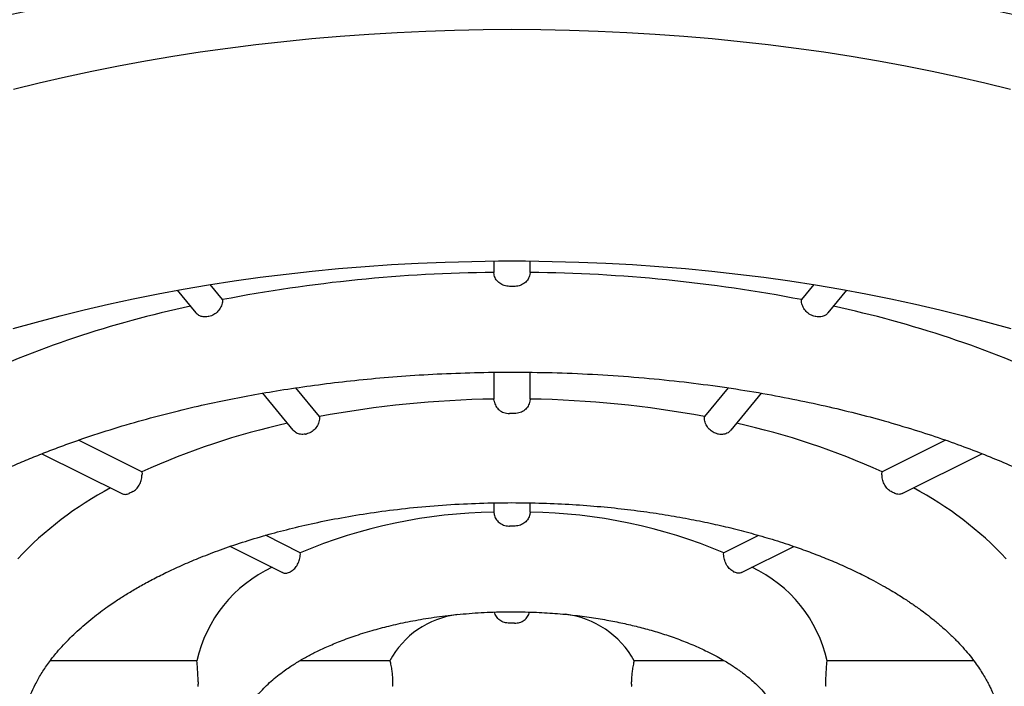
# Model space of a CAD drawing. Header units: millimetres. Extents: x 8 to 916, y 12 to 932.
# Tile 50 of 69: x 401.19 to 407.51, y 778.79 to 783.07. Entities that reach past the tile are written whole.
import ezdxf

# ---------------------------------------------------------------- set-up
doc = ezdxf.new("R2010")
doc.units = ezdxf.units.MM

msp = doc.modelspace()

# ---------------------------------------------------------------- linework, layer by layer
at = {"color": 7, "linetype": 'Continuous', "lineweight": 30}
for p, q in [((404.2295, 781.5217), (404.2295, 781.4484)), ((404.4641, 781.4484), (404.4641, 781.5217)), ((404.2321, 781.4348), (404.2295, 781.4484)), ((404.4641, 781.4484), (404.4615, 781.4348)), ((402.4901, 781.2741), (402.4103, 781.3704)), ((406.2833, 781.3704), (406.2035, 781.2741)), ((402.1981, 781.3342), (402.3177, 781.1898)), ((406.3759, 781.1898), (406.4955, 781.3342)), ((402.4019, 781.1659), (402.3966, 781.1648)), ((406.297, 781.1648), (406.2917, 781.1659)), ((404.2295, 780.8076), (404.2295, 780.636)), ((404.4641, 780.636), (404.4641, 780.8076)), ((402.7458, 780.6731), (402.941, 780.4374)), ((403.1118, 780.5236), (402.9595, 780.7075)), ((405.7342, 780.7076), (405.5818, 780.5236)), ((405.7526, 780.4375), (405.948, 780.6734)), ((404.2321, 780.6218), (404.2295, 780.636)), ((404.4641, 780.636), (404.4615, 780.6218)), ((401.9726, 780.1686), (401.5656, 780.3721)), ((403.0211, 780.4108), (403.0265, 780.4119)), ((405.6724, 780.4108), (405.6671, 780.4119)), ((407.1285, 780.3723), (406.721, 780.1686)), ((401.331, 780.2856), (401.8433, 780.0294)), ((406.8502, 780.0294), (407.3622, 780.2854)), ((401.9726, 780.1686), (401.9728, 780.1539)), ((406.7208, 780.1539), (406.721, 780.1686)), ((404.2295, 779.9701), (404.2295, 779.9099)), ((404.2295, 779.9099), (404.2321, 779.8963)), ((404.4641, 779.9099), (404.4615, 779.8963)), ((404.4641, 779.9099), (404.4641, 779.97)), ((402.9886, 779.6503), (402.7654, 779.7619)), ((405.9279, 779.7617), (405.705, 779.6503)), ((402.5397, 779.6907), (402.8745, 779.5233)), ((405.8191, 779.5233), (406.1546, 779.6911)), ((402.9204, 779.5255), (402.9245, 779.5276)), ((402.324, 778.9572), (401.3846, 778.9572)), ((402.3257, 778.9431), (402.324, 778.9572)), ((403.5628, 778.9572), (402.9845, 778.9572)), ((403.5628, 778.9572), (403.5663, 778.9431)), ((405.1308, 778.9572), (405.1273, 778.9431)), ((405.7091, 778.9572), (405.1308, 778.9572)), ((406.3679, 778.9431), (406.3696, 778.9572)), ((407.3094, 778.9572), (406.3696, 778.9572))]:
    msp.add_line(p, q, dxfattribs=at)
at = {"color": 7, "linetype": 'Continuous', "lineweight": 30, "flags": 128}
for points in [[(401.1484, 782.6241), (401.3138, 782.6649), (401.4813, 782.7035), (401.6508, 782.7399), (401.8221, 782.7741), (401.9951, 782.806), (402.1698, 782.8357), (402.3459, 782.863), (402.5234, 782.888), (402.7022, 782.9107), (402.8821, 782.9311), (403.0629, 782.9491), (403.2447, 782.9647), (403.4272, 782.9779), (403.6104, 782.9888), (403.794, 782.9972), (403.9781, 783.0032), (404.1624, 783.0069), (404.3468, 783.0081)], [(404.3468, 783.0081), (404.5312, 783.0069), (404.7155, 783.0032), (404.8995, 782.9972), (405.0832, 782.9888), (405.2663, 782.9779), (405.4489, 782.9647), (405.6306, 782.9491), (405.8115, 782.9311), (405.9914, 782.9107), (406.1702, 782.888), (406.3477, 782.863), (406.5238, 782.8357), (406.6985, 782.806), (406.8715, 782.7741), (407.0428, 782.7399), (407.2122, 782.7035), (407.3797, 782.6649), (407.5452, 782.6241)], [(401.1471, 781.0877), (401.2967, 781.1302), (401.4485, 781.1707), (401.6025, 781.2091), (401.7585, 781.2453), (401.9164, 781.2795), (402.0761, 781.3114), (402.2375, 781.3412), (402.4004, 781.3688), (402.5648, 781.3941), (402.7305, 781.4172), (402.8974, 781.4381), (403.0654, 781.4567), (403.2343, 781.4729), (403.4041, 781.4869), (403.5745, 781.4986), (403.7456, 781.5079), (403.917, 781.5149), (404.0888, 781.5196), (404.2608, 781.522), (404.4328, 781.522), (404.6048, 781.5196), (404.7766, 781.5149), (404.948, 781.5079), (405.119, 781.4986), (405.2895, 781.4869), (405.4592, 781.4729), (405.6282, 781.4567), (405.7961, 781.4381), (405.963, 781.4172), (406.1287, 781.3941), (406.2931, 781.3688), (406.4561, 781.3412), (406.6175, 781.3114), (406.7772, 781.2795), (406.9351, 781.2453), (407.0911, 781.2091), (407.2451, 781.1707), (407.3969, 781.1302), (407.5465, 781.0877)]]:
    msp.add_lwpolyline(points, dxfattribs=at)
at = {"color": 7, "linetype": 'Continuous', "lineweight": 30}
for centre, radius, start, end in [((404.3201, 771.7765), 9.6723, 90.53701, 100.90639), ((404.3689, 771.7307), 9.7182, 79.11813, 89.43847), ((404.3468, 771.1805), 10.1785, 89.90839, 90.09161), ((403.6905, 774.5957), 6.7829, 101.97171, 115.00228), ((404.972, 774.5027), 6.8804, 65.09042, 77.9356), ((404.3298, 774.024), 6.6127, 90.86909, 100.61356), ((404.3638, 774.024), 6.6127, 79.38644, 89.13091), ((404.3468, 773.6287), 6.9143, 89.86513, 90.13487), ((403.9092, 775.9287), 4.6612, 102.43715, 114.54906), ((404.7844, 775.9287), 4.6612, 65.45094, 77.56285), ((402.8405, 778.0492), 2.283, 117.9517, 136.83625), ((403.4301, 776.981), 3.4164, 116.34926, 116.78084), ((405.2635, 776.981), 3.4164, 63.21916, 63.65074), ((405.8531, 778.0492), 2.283, 43.16375, 62.0483), ((404.2735, 776.6042), 3.306, 90.76282, 112.87006), ((404.4201, 776.6042), 3.306, 67.12994, 89.23718), ((404.3468, 775.793), 4.0285, 89.76852, 90.23148), ((403.1835, 778.7594), 0.882, 115.26598, 167.0456), ((405.5101, 778.7594), 0.882, 12.9544, 64.73402), ((404.8809, 777.7462), 1.9905, 63.36963, 63.50026), ((404.0668, 778.6855), 0.5725, 97.31371, 151.67849), ((404.6167, 778.6731), 0.5873, 28.91971, 82.90846), ((404.3468, 777.6635), 1.5346, 89.39235, 90.60765), ((402.8361, 778.8144), 0.5036, 179.07412, 180.92588), ((403.7713, 778.8144), 0.1919, 177.5699, 182.4301), ((404.9223, 778.8144), 0.1919, 357.5699, 2.4301), ((405.8575, 778.8144), 0.5036, 359.07412, 0.92588)]:
    msp.add_arc(centre, radius, start, end, dxfattribs=at)
for points, knots in [([(416.3468, 781.3042), (416.3467, 781.3153), (416.3465, 781.3396), (416.3455, 781.3737), (416.3442, 781.4105), (416.3427, 781.4488), (416.3402, 781.5023), (416.3354, 781.5735), (416.3283, 781.6491), (416.3205, 781.7154), (416.3129, 781.7714), (416.3045, 781.8263), (416.2959, 781.8768), (416.288, 781.9195), (416.2815, 781.9521), (416.2767, 781.9756), (416.2732, 781.9919), (416.2701, 782.0061), (416.2669, 782.0208), (416.2614, 782.0448), (416.253, 782.0806), (416.2412, 782.1281), (416.2268, 782.1819), (416.21, 782.2411), (416.1901, 782.3064), (416.1671, 782.3769), (416.1407, 782.4522), (416.1106, 782.5322), (416.0765, 782.6169), (416.0451, 782.6894), (416.0194, 782.746), (416.0021, 782.7828), (415.9876, 782.8131), (415.9748, 782.8391), (415.9624, 782.864), (415.9445, 782.8994), (415.9196, 782.9473), (415.8861, 783.009), (415.8485, 783.0757), (415.8074, 783.1454), (415.7638, 783.2163), (415.7179, 783.2879), (415.671, 783.3581), (415.6233, 783.4269), (415.5757, 783.493), (415.5286, 783.5563), (415.484, 783.6141), (415.4435, 783.6654), (415.4121, 783.7041), (415.3883, 783.7331), (415.369, 783.7563), (415.3459, 783.7836), (415.3179, 783.8165), (415.2855, 783.8536), (415.2505, 783.8932), (415.2145, 783.933), (415.1536, 783.9992), (415.067, 784.0899), (414.9467, 784.2094), (414.8201, 784.3285), (414.6877, 784.4465), (414.5714, 784.5452), (414.4727, 784.6257), (414.393, 784.689), (414.319, 784.7461), (414.2517, 784.797), (414.1913, 784.8416), (414.1383, 784.8801), (414.0929, 784.9126), (414.0575, 784.9377), (414.0311, 784.9562), (414.0122, 784.9693), (413.9932, 784.9824), (413.969, 784.9991), (413.9348, 785.0225), (413.8866, 785.055), (413.8275, 785.0943), (413.7611, 785.1376), (413.6945, 785.1801), (413.6244, 785.2242), (413.5507, 785.2696), (413.4736, 785.3161), (413.3975, 785.3612), (413.3214, 785.4053), (413.2426, 785.4501), (413.1514, 785.5009), (413.0442, 785.5593), (412.919, 785.6254), (412.7814, 785.6959), (412.6308, 785.7704), (412.4666, 785.8487), (412.2885, 785.9304), (412.0959, 786.0151), (411.9101, 786.0932), (411.7341, 786.1644), (411.5731, 786.2272), (411.4124, 786.2877), (411.2581, 786.3438), (411.115, 786.3942), (410.9833, 786.4392), (410.8632, 786.4791), (410.7542, 786.5145), (410.656, 786.5456), (410.5689, 786.5726), (410.4933, 786.5957), (410.4301, 786.6147), (410.3792, 786.6298), (410.3405, 786.6411), (410.3089, 786.6503), (410.2774, 786.6595), (410.2392, 786.6705), (410.1884, 786.6849), (410.124, 786.703), (410.0468, 786.7244), (409.9622, 786.7473), (409.8728, 786.7711), (409.7792, 786.7955), (409.6555, 786.827), (409.4985, 786.8657), (409.3049, 786.9113), (409.0978, 786.9578), (408.8768, 787.0048), (408.6434, 787.0517), (408.3975, 787.0979), (408.1391, 787.1433), (407.8666, 787.1875), (407.5662, 787.2322), (407.2395, 787.2759), (406.89, 787.3171), (406.5359, 787.3532), (406.1792, 787.3839), (405.8203, 787.4091), (405.4595, 787.4289), (405.0971, 787.4432), (404.7161, 787.4524), (404.3167, 787.4554), (403.8993, 787.4512), (403.4817, 787.4396), (403.0643, 787.4206), (402.6479, 787.3942), (402.2328, 787.3604), (401.8674, 787.3239), (401.5514, 787.2875), (401.2839, 787.2534), (401.0178, 787.2162), (400.7563, 787.1763), (400.5037, 787.1346), (400.2684, 787.0928), (400.0508, 787.0517), (399.8503, 787.0116), (399.662, 786.9721), (399.4858, 786.9333), (399.3123, 786.8935), (399.1429, 786.853), (398.9792, 786.8122), (398.8313, 786.774), (398.6991, 786.7387), (398.5822, 786.7066), (398.4964, 786.6824), (398.4378, 786.6657), (398.4031, 786.6557), (398.3732, 786.647), (398.3467, 786.6393), (398.3186, 786.631), (398.2847, 786.621), (398.2419, 786.6082), (398.1919, 786.5931), (398.1361, 786.5761), (398.0764, 786.5577), (397.9923, 786.5313), (397.8813, 786.4958), (397.7408, 786.4495), (397.589, 786.3979), (397.4263, 786.3406), (397.2531, 786.2774), (397.0739, 786.2093), (396.892, 786.1375), (396.7124, 786.0637), (396.5362, 785.9883), (396.3654, 785.9124), (396.1562, 785.8158), (395.9137, 785.6977), (395.6433, 785.5572), (395.3888, 785.4162), (395.1872, 785.2972), (395.035, 785.203), (394.9298, 785.136), (394.8356, 785.0742), (394.752, 785.018), (394.6785, 784.9675), (394.6162, 784.9237), (394.5624, 784.8853), (394.5138, 784.85), (394.4633, 784.8129), (394.4077, 784.7712), (394.3452, 784.7236), (394.2762, 784.6698), (394.2012, 784.6098), (394.121, 784.5439), (394.0278, 784.4651), (393.9239, 784.3738), (393.8106, 784.2699), (393.7213, 784.1839), (393.6548, 784.1176), (393.6107, 784.0727), (393.5667, 784.027), (393.5242, 783.982), (393.4853, 783.9398), (393.4509, 783.9019), (393.4219, 783.8693), (393.3985, 783.8426), (393.3803, 783.8217), (393.3639, 783.8027), (393.3459, 783.7815), (393.3237, 783.7552), (393.2976, 783.7238), (393.2675, 783.687), (393.2312, 783.6417), (393.1896, 783.5885), (393.1448, 783.5294), (393.1011, 783.4698), (393.0593, 783.4112), (393.0195, 783.3534), (392.9791, 783.2929), (392.9384, 783.2298), (392.8977, 783.1643), (392.8598, 783.1008), (392.8254, 783.041), (392.7971, 782.9899), (392.7744, 782.9477), (392.7565, 782.9137), (392.7406, 782.8828), (392.7251, 782.852), (392.7071, 782.8155), (392.6854, 782.7702), (392.6606, 782.7164), (392.6349, 782.6583), (392.6094, 782.5979), (392.5847, 782.5364), (392.5563, 782.4616), (392.5257, 782.3751), (392.495, 782.28), (392.4719, 782.2006), (392.4547, 782.1368), (392.4423, 782.0879), (392.4331, 782.0488), (392.4263, 782.0188), (392.4212, 781.9961), (392.416, 781.9712), (392.41, 781.942), (392.4032, 781.9068), (392.3957, 781.8659), (392.3877, 781.8184), (392.3795, 781.7644), (392.3714, 781.7038), (392.3637, 781.6366), (392.3569, 781.5629), (392.3514, 781.4825), (392.3476, 781.3956), (392.347, 781.3354), (392.3468, 781.3042)], [0, 0, 0, 0, 0.001176, 0.002591, 0.004256, 0.00618, 0.008301, 0.012642, 0.017204, 0.020024, 0.022923, 0.025882, 0.028537, 0.030744, 0.032503, 0.033592, 0.034391, 0.035028, 0.035776, 0.036644, 0.038701, 0.041222, 0.043866, 0.046879, 0.050213, 0.053801, 0.057644, 0.061741, 0.066092, 0.070696, 0.072969, 0.074882, 0.076435, 0.077682, 0.07896, 0.080327, 0.083244, 0.086497, 0.090082, 0.093815, 0.097603, 0.101444, 0.105339, 0.108957, 0.112621, 0.116156, 0.119342, 0.122177, 0.124663, 0.125791, 0.127012, 0.128547, 0.130394, 0.132554, 0.134847, 0.137112, 0.139348, 0.146191, 0.152753, 0.160199, 0.167248, 0.1739, 0.178131, 0.182065, 0.185627, 0.188818, 0.191639, 0.194089, 0.196168, 0.197878, 0.198912, 0.199741, 0.200424, 0.201469, 0.202991, 0.20499, 0.207859, 0.210758, 0.213606, 0.216401, 0.219662, 0.222849, 0.225962, 0.229002, 0.232078, 0.235417, 0.239837, 0.244655, 0.249872, 0.255487, 0.2615, 0.267911, 0.274719, 0.281925, 0.287237, 0.292745, 0.298204, 0.303272, 0.307949, 0.31216, 0.315994, 0.31945, 0.322528, 0.325274, 0.327629, 0.329593, 0.331166, 0.332354, 0.333179, 0.334089, 0.335264, 0.336702, 0.338759, 0.341174, 0.343757, 0.346457, 0.349273, 0.352204, 0.357566, 0.363277, 0.369337, 0.375746, 0.382504, 0.38948, 0.396793, 0.404442, 0.412428, 0.421905, 0.431545, 0.441199, 0.450868, 0.460551, 0.470249, 0.479962, 0.489691, 0.500827, 0.511982, 0.523158, 0.534353, 0.545568, 0.556803, 0.568059, 0.575423, 0.582796, 0.590178, 0.597561, 0.604701, 0.611489, 0.617567, 0.623332, 0.628783, 0.633921, 0.638746, 0.64407, 0.648952, 0.653391, 0.657389, 0.660944, 0.664057, 0.66527, 0.666338, 0.667259, 0.668033, 0.668793, 0.669866, 0.671178, 0.672774, 0.674529, 0.676398, 0.67838, 0.682446, 0.68692, 0.691801, 0.697091, 0.702788, 0.708895, 0.715024, 0.721259, 0.727408, 0.733472, 0.739452, 0.750047, 0.760364, 0.770404, 0.780167, 0.785062, 0.789558, 0.79365, 0.797338, 0.800621, 0.803508, 0.805809, 0.808009, 0.810255, 0.812874, 0.815879, 0.819205, 0.822905, 0.826976, 0.831295, 0.837243, 0.843408, 0.849789, 0.852355, 0.854955, 0.857588, 0.860249, 0.862697, 0.864808, 0.86672, 0.86823, 0.86934, 0.87025, 0.871441, 0.872904, 0.874657, 0.8767, 0.879034, 0.882191, 0.885511, 0.888768, 0.89196, 0.895089, 0.898154, 0.901748, 0.905251, 0.908661, 0.91188, 0.914749, 0.916755, 0.918542, 0.920111, 0.92161, 0.923362, 0.925828, 0.92868, 0.931736, 0.934837, 0.937985, 0.941179, 0.946259, 0.951106, 0.955641, 0.958364, 0.960885, 0.963154, 0.964372, 0.965504, 0.966672, 0.968211, 0.969946, 0.972002, 0.974379, 0.977077, 0.980095, 0.983434, 0.987094, 0.991075, 0.995377, 1, 1, 1, 1]), ([(396.1971, 779.5998), (396.1972, 779.6221), (396.1975, 779.6723), (396.203, 779.7506), (396.2127, 779.8349), (396.2268, 779.9193), (396.2451, 780.0038), (396.2678, 780.0881), (396.2947, 780.1724), (396.3259, 780.2564), (396.3612, 780.3402), (396.4008, 780.4237), (396.4444, 780.5069), (396.4922, 780.5898), (396.5442, 780.6725), (396.6003, 780.7547), (396.6605, 780.8367), (396.7249, 780.9183), (396.7934, 780.9994), (396.866, 781.0801), (396.9427, 781.1604), (397.0235, 781.2401), (397.1085, 781.3192), (397.1974, 781.3976), (397.2905, 781.4754), (397.3875, 781.5524), (397.4885, 781.6286), (397.5935, 781.7039), (397.7023, 781.7783), (397.815, 781.8517), (397.9315, 781.924), (398.0517, 781.9952), (398.1756, 782.0653), (398.3032, 782.1341), (398.4343, 782.2016), (398.5689, 782.2678), (398.7023, 782.3304), (398.8386, 782.3917), (398.973, 782.4494), (399.1151, 782.5079), (399.2551, 782.5629), (399.4029, 782.6183), (399.5482, 782.6704), (399.6959, 782.721), (399.8405, 782.7682), (399.9872, 782.814), (400.1359, 782.8584), (400.2867, 782.9012), (400.4394, 782.9424), (400.5939, 782.9822), (400.7502, 783.0203), (400.9082, 783.0568), (401.0678, 783.0917), (401.2289, 783.125), (401.3915, 783.1565), (401.5554, 783.1864), (401.7205, 783.2146), (401.8869, 783.241), (402.0543, 783.2658), (402.2227, 783.2886), (402.3615, 783.3063), (402.4444, 783.3156), (402.4706, 783.3186)], [0, 0, 0, 0, 0.014706, 0.033232, 0.051792, 0.070337, 0.088823, 0.10722, 0.125503, 0.143663, 0.161695, 0.179603, 0.197394, 0.215079, 0.232669, 0.250176, 0.267612, 0.284989, 0.302316, 0.319603, 0.336859, 0.35409, 0.371303, 0.388504, 0.405698, 0.422889, 0.440081, 0.457276, 0.474476, 0.491683, 0.5089, 0.526129, 0.54337, 0.560626, 0.577896, 0.595184, 0.612489, 0.628037, 0.645331, 0.6609, 0.678232, 0.69382, 0.711195, 0.7268, 0.742414, 0.758035, 0.773663, 0.789298, 0.804938, 0.820584, 0.836234, 0.851889, 0.867546, 0.883206, 0.898867, 0.914528, 0.930189, 0.945846, 0.961499, 0.977145, 0.992781, 1, 1, 1, 1]), ([(406.2305, 783.3177), (406.2518, 783.3153), (406.3282, 783.3067), (406.4592, 783.2901), (406.6235, 783.268), (406.7876, 783.2439), (406.9513, 783.2181), (407.1145, 783.1906), (407.2768, 783.1613), (407.4383, 783.1302), (407.5987, 783.0974), (407.758, 783.063), (407.9159, 783.0268), (408.0724, 782.989), (408.2274, 782.9495), (408.3808, 782.9084), (408.5324, 782.8657), (408.6821, 782.8214), (408.8299, 782.7756), (408.9757, 782.7283), (409.1194, 782.6795), (409.2608, 782.6292), (409.4, 782.5775), (409.5367, 782.5245), (409.671, 782.4701), (409.8028, 782.4144), (409.932, 782.3574), (410.0586, 782.2992), (410.1824, 782.2397), (410.3034, 782.1792), (410.4215, 782.1175), (410.5368, 782.0547), (410.649, 781.991), (410.7583, 781.9262), (410.8644, 781.8605), (410.9675, 781.7939), (411.0674, 781.7265), (411.1641, 781.6583), (411.2576, 781.5893), (411.3479, 781.5196), (411.4348, 781.4492), (411.5184, 781.3783), (411.5987, 781.3067), (411.6756, 781.2346), (411.7492, 781.162), (411.8193, 781.0889), (411.8861, 781.0154), (411.9495, 780.9414), (412.0094, 780.8671), (412.066, 780.7924), (412.1192, 780.7174), (412.1689, 780.642), (412.2153, 780.5662), (412.2582, 780.4901), (412.2977, 780.4136), (412.3338, 780.3366), (412.3665, 780.2592), (412.3957, 780.1812), (412.4213, 780.1027), (412.4434, 780.0235), (412.4619, 779.9436), (412.4766, 779.863), (412.4876, 779.7816), (412.4943, 779.6995), (412.4972, 779.6386), (412.4966, 779.6051), (412.4964, 779.5992)], [0, 0, 0, 0, 0.0058765, 0.0210637, 0.0363364, 0.0516817, 0.0670891, 0.0825498, 0.0980561, 0.1136018, 0.129181, 0.1447891, 0.1604217, 0.176075, 0.1917457, 0.2074309, 0.2231277, 0.2388338, 0.254547, 0.2702654, 0.285987, 0.3017104, 0.3174339, 0.3331564, 0.3488766, 0.3645935, 0.3803061, 0.3960138, 0.4117158, 0.4274118, 0.4431014, 0.4587844, 0.4744611, 0.4901316, 0.5057964, 0.5214564, 0.5371125, 0.5527662, 0.5684193, 0.5840738, 0.5997321, 0.6153966, 0.6310711, 0.6467597, 0.6624673, 0.6781994, 0.6939627, 0.7097646, 0.7256135, 0.741519, 0.757492, 0.7735444, 0.7896896, 0.8059421, 0.8223178, 0.8388334, 0.8555063, 0.8723539, 0.889393, 0.9066381, 0.9241001, 0.9417844, 0.9596882, 0.9777987, 0.9960917, 1, 1, 1, 1]), ([(404.3305, 781.359), (404.3193, 781.36), (404.2969, 781.362), (404.2671, 781.3776), (404.2444, 781.4008), (404.2349, 781.4216), (404.2324, 781.4333), (404.2321, 781.4348)], [0, 0, 0, 0, 0.240268, 0.480522, 0.721227, 0.963131, 1, 1, 1, 1]), ([(404.4615, 781.4348), (404.4584, 781.4248), (404.4523, 781.4046), (404.4299, 781.3803), (404.4009, 781.3639), (404.377, 781.3592), (404.3645, 781.3591), (404.3631, 781.359)], [0, 0, 0, 0, 0.243296, 0.486637, 0.728853, 0.969767, 1, 1, 1, 1]), ([(402.4901, 781.2741), (402.4892, 781.2635), (402.4876, 781.2422), (402.472, 781.2116), (402.4487, 781.1866), (402.4237, 781.1716), (402.4076, 781.1674), (402.4019, 781.1659)], [0, 0, 0, 0, 0.220457, 0.440951, 0.660503, 0.878733, 1, 1, 1, 1]), ([(406.2917, 781.1659), (406.2814, 781.169), (406.2608, 781.1753), (406.2339, 781.1967), (406.2141, 781.224), (406.2044, 781.2513), (406.2038, 781.2679), (406.2035, 781.2741)], [0, 0, 0, 0, 0.217145, 0.434275, 0.651848, 0.870527, 1, 1, 1, 1]), ([(402.3966, 781.1648), (402.3862, 781.1637), (402.3655, 781.1615), (402.3373, 781.1707), (402.3243, 781.1837), (402.3179, 781.1901)], [0, 0, 0, 0, 0.340334, 0.680645, 1, 1, 1, 1]), ([(406.3748, 781.1907), (406.3729, 781.1877), (406.3655, 781.1768), (406.3443, 781.1662), (406.319, 781.1614), (406.3028, 781.1639), (406.297, 781.1648)], [0, 0, 0, 0, 0.1240667, 0.4680667, 0.8099951, 1, 1, 1, 1]), ([(399.5218, 778.4463), (399.5216, 778.455), (399.5211, 778.4716), (399.5216, 778.5062), (399.525, 778.5466), (399.5297, 778.5894), (399.5371, 778.6381), (399.5468, 778.6875), (399.5587, 778.7372), (399.5718, 778.7839), (399.5862, 778.828), (399.6001, 778.8666), (399.6128, 778.8989), (399.6237, 778.9246), (399.6323, 778.9442), (399.6398, 778.9606), (399.6478, 778.9775), (399.6577, 778.9979), (399.6702, 779.0224), (399.6853, 779.0507), (399.7029, 779.0819), (399.7365, 779.1382), (399.7895, 779.2182), (399.8671, 779.3191), (399.9534, 779.4176), (400.0483, 779.5138), (400.1346, 779.5921), (400.2073, 779.653), (400.261, 779.696), (400.3122, 779.735), (400.3571, 779.7679), (400.3921, 779.7927), (400.4177, 779.8105), (400.4368, 779.8235), (400.455, 779.8358), (400.4758, 779.8497), (400.5005, 779.8658), (400.5357, 779.8885), (400.584, 779.9186), (400.6479, 779.9571), (400.7223, 779.9998), (400.8073, 780.0462), (400.9004, 780.0943), (400.9988, 780.1424), (401.0991, 780.1886), (401.2005, 780.2328), (401.3027, 780.2749), (401.4055, 780.315), (401.5422, 780.3654), (401.7136, 780.4236), (401.9209, 780.4866), (402.127, 780.5424), (402.3194, 780.5888), (402.5014, 780.628), (402.6767, 780.662), (402.8616, 780.6937), (403.0562, 780.7226), (403.2603, 780.7483), (403.4738, 780.7703), (403.6965, 780.788), (403.9279, 780.8008), (404.1678, 780.8082), (404.4156, 780.8097), (404.6705, 780.8046), (404.9314, 780.7925), (405.1928, 780.7731), (405.4484, 780.747), (405.6931, 780.7152), (405.9258, 780.6785), (406.1461, 780.6377), (406.3542, 780.5935), (406.5499, 780.5465), (406.7403, 780.4956), (406.9244, 780.4409), (407.1012, 780.383), (407.2638, 780.3246), (407.4127, 780.2665), (407.5619, 780.2036), (407.7103, 780.1356), (407.8566, 780.0624), (407.9698, 780.0008), (408.0549, 779.9515), (408.1163, 779.9145), (408.1738, 779.8785), (408.2199, 779.8484), (408.2546, 779.825), (408.278, 779.809), (408.3, 779.7937), (408.325, 779.776), (408.3548, 779.7545), (408.3896, 779.7287), (408.4282, 779.6992), (408.4718, 779.6648), (408.5198, 779.6252), (408.5704, 779.5815), (408.6299, 779.5273), (408.694, 779.465), (408.7592, 779.3958), (408.8146, 779.3321), (408.8614, 779.2737), (408.901, 779.2206), (408.936, 779.17), (408.9663, 779.1228), (408.9919, 779.0799), (409.013, 779.0421), (409.0306, 779.0084), (409.0473, 778.9746), (409.065, 778.9364), (409.0841, 778.8911), (409.1035, 778.8398), (409.1218, 778.7841), (409.1383, 778.7249), (409.1521, 778.6629), (409.1627, 778.6001), (409.1689, 778.5421), (409.1716, 778.4906), (409.1717, 778.4607), (409.1718, 778.4463)], [0, 0, 0, 0, 0.005482, 0.01049, 0.015563, 0.021378, 0.02794, 0.035247, 0.041513, 0.048185, 0.054334, 0.059628, 0.064067, 0.06765, 0.070273, 0.072216, 0.074482, 0.077328, 0.080754, 0.08476, 0.089298, 0.093953, 0.108694, 0.123609, 0.137941, 0.152409, 0.167008, 0.173936, 0.180894, 0.187312, 0.192621, 0.19682, 0.199471, 0.201369, 0.203272, 0.205567, 0.208256, 0.211338, 0.216975, 0.223585, 0.231166, 0.239436, 0.248529, 0.257666, 0.266667, 0.275531, 0.284258, 0.292849, 0.301302, 0.317796, 0.33374, 0.349135, 0.363978, 0.375826, 0.38816, 0.400982, 0.414292, 0.428089, 0.442374, 0.457146, 0.472405, 0.48815, 0.504382, 0.5211, 0.538303, 0.555881, 0.573036, 0.589609, 0.605601, 0.621013, 0.635843, 0.650092, 0.66376, 0.678378, 0.692267, 0.705428, 0.71786, 0.729564, 0.74399, 0.757651, 0.77055, 0.777133, 0.783498, 0.789645, 0.795469, 0.79859, 0.801223, 0.80339, 0.8061, 0.809882, 0.813851, 0.818563, 0.824019, 0.830217, 0.837154, 0.844295, 0.855098, 0.865391, 0.875176, 0.883255, 0.890952, 0.898266, 0.905135, 0.911281, 0.916586, 0.921165, 0.925473, 0.93071, 0.937064, 0.944229, 0.951848, 0.959913, 0.968427, 0.977108, 0.985331, 0.992959, 1, 1, 1, 1]), ([(404.2321, 780.6218), (404.2352, 780.6113), (404.2413, 780.5902), (404.2639, 780.5649), (404.2943, 780.5466), (404.3181, 780.5442), (404.3305, 780.543)], [0, 0, 0, 0, 0.245955, 0.492036, 0.734933, 1, 1, 1, 1]), ([(404.4615, 780.6218), (404.4584, 780.6113), (404.4522, 780.5902), (404.4297, 780.5649), (404.3993, 780.5466), (404.3755, 780.5442), (404.3631, 780.543)], [0, 0, 0, 0, 0.245955, 0.492036, 0.734933, 1, 1, 1, 1]), ([(403.1118, 780.5236), (403.1113, 780.5125), (403.1104, 780.4902), (403.0953, 780.4583), (403.0723, 780.4324), (403.0477, 780.4175), (403.0319, 780.4134), (403.0265, 780.4119)], [0, 0, 0, 0, 0.2236193, 0.4473377, 0.6684108, 0.8857308, 1, 1, 1, 1]), ([(405.6671, 780.4119), (405.6569, 780.4151), (405.6365, 780.4214), (405.6103, 780.443), (405.5911, 780.4709), (405.582, 780.4992), (405.5818, 780.5168), (405.5818, 780.5236)], [0, 0, 0, 0, 0.214252, 0.428461, 0.643935, 0.862532, 1, 1, 1, 1]), ([(403.0211, 780.4108), (403.0108, 780.4098), (402.9902, 780.4076), (402.9616, 780.4173), (402.9479, 780.4309), (402.9412, 780.4375)], [0, 0, 0, 0, 0.3367823, 0.6734965, 1, 1, 1, 1]), ([(405.7515, 780.4383), (405.7493, 780.4351), (405.7414, 780.4235), (405.7194, 780.4124), (405.6938, 780.4076), (405.6779, 780.41), (405.6724, 780.4108)], [0, 0, 0, 0, 0.131738, 0.479056, 0.820477, 1, 1, 1, 1]), ([(401.9138, 780.0424), (401.9215, 780.0473), (401.937, 780.0572), (401.956, 780.0832), (401.9689, 780.1143), (401.9728, 780.1389), (401.9728, 780.1519), (401.9728, 780.1539)], [0, 0, 0, 0, 0.237196, 0.474349, 0.712808, 0.954665, 1, 1, 1, 1]), ([(406.7798, 780.0424), (406.7721, 780.0473), (406.7566, 780.0572), (406.7376, 780.0832), (406.7247, 780.1143), (406.7208, 780.1389), (406.7208, 780.1519), (406.7208, 780.1539)], [0, 0, 0, 0, 0.237196, 0.474349, 0.712808, 0.954665, 1, 1, 1, 1]), ([(401.8435, 780.0298), (401.8503, 780.0272), (401.8652, 780.0214), (401.8818, 780.0276), (401.8907, 780.0309)], [0, 0, 0, 0, 0.457411, 1, 1, 1, 1]), ([(406.8501, 780.0298), (406.8433, 780.0272), (406.8284, 780.0214), (406.8118, 780.0276), (406.8028, 780.0309)], [0, 0, 0, 0, 0.457411, 1, 1, 1, 1]), ([(401.1968, 778.4463), (401.1968, 778.4571), (401.1968, 778.4795), (401.1993, 778.5223), (401.2066, 778.5715), (401.2171, 778.6199), (401.2296, 778.6641), (401.2432, 778.704), (401.2617, 778.7509), (401.2879, 778.807), (401.3257, 778.8739), (401.3721, 778.9429), (401.4205, 779.0048), (401.4679, 779.0585), (401.5112, 779.1035), (401.5571, 779.1475), (401.6053, 779.1904), (401.6551, 779.2315), (401.7044, 779.2694), (401.7496, 779.3022), (401.7892, 779.3295), (401.8235, 779.3522), (401.8557, 779.3729), (401.8883, 779.393), (401.9229, 779.4137), (401.9724, 779.4423), (402.0396, 779.479), (402.1281, 779.5236), (402.227, 779.5697), (402.3378, 779.6168), (402.4619, 779.6647), (402.6004, 779.7127), (402.7471, 779.7578), (402.9009, 779.7995), (403.0605, 779.8373), (403.2325, 779.8722), (403.4169, 779.9034), (403.6136, 779.93), (403.8206, 779.9508), (404.032, 779.9648), (404.2414, 779.9716), (404.444, 779.9717), (404.6388, 779.9656), (404.8251, 779.9543), (405.0024, 779.9382), (405.1703, 779.9182), (405.3287, 779.8949), (405.4773, 779.8688), (405.6171, 779.8404), (405.7517, 779.8094), (405.8846, 779.775), (406.018, 779.7363), (406.1421, 779.6961), (406.2569, 779.6551), (406.3623, 779.614), (406.4664, 779.5697), (406.5681, 779.5225), (406.6549, 779.4785), (406.725, 779.4401), (406.7777, 779.4097), (406.8225, 779.3825), (406.86, 779.3588), (406.8904, 779.3388), (406.9157, 779.3217), (406.941, 779.3041), (406.9714, 779.2824), (407.01, 779.2535), (407.0562, 779.2171), (407.1074, 779.1739), (407.1589, 779.1266), (407.2067, 779.0788), (407.2489, 779.0327), (407.2858, 778.9886), (407.318, 778.9466), (407.3456, 778.9071), (407.3691, 778.8705), (407.3887, 778.837), (407.4049, 778.8068), (407.419, 778.7782), (407.4326, 778.7483), (407.4467, 778.7138), (407.4611, 778.6733), (407.4744, 778.6279), (407.4849, 778.5812), (407.492, 778.535), (407.4961, 778.4898), (407.4966, 778.4609), (407.4968, 778.4463)], [0, 0, 0, 0, 0.009125, 0.01912, 0.029943, 0.04027, 0.049618, 0.057986, 0.06569, 0.07966, 0.09436, 0.109742, 0.125795, 0.136369, 0.14685, 0.157189, 0.167386, 0.177441, 0.186936, 0.195298, 0.201963, 0.207671, 0.212731, 0.217979, 0.223462, 0.229181, 0.240998, 0.253709, 0.267316, 0.281923, 0.297695, 0.314636, 0.332747, 0.349553, 0.367254, 0.385851, 0.405344, 0.425732, 0.447016, 0.468711, 0.489708, 0.509962, 0.529472, 0.548236, 0.566255, 0.583527, 0.600052, 0.61583, 0.630859, 0.645424, 0.660422, 0.675919, 0.691912, 0.705065, 0.718534, 0.73232, 0.746422, 0.760619, 0.769802, 0.777966, 0.785114, 0.791245, 0.79636, 0.80046, 0.804245, 0.809658, 0.81681, 0.8257, 0.836325, 0.847984, 0.859138, 0.869731, 0.879765, 0.88924, 0.898158, 0.906436, 0.913864, 0.92043, 0.926317, 0.932411, 0.939781, 0.948427, 0.958276, 0.968498, 0.978856, 0.989356, 1, 1, 1, 1]), ([(404.2321, 779.8963), (404.2351, 779.8864), (404.2412, 779.8664), (404.2635, 779.8424), (404.2925, 779.8263), (404.3163, 779.8216), (404.329, 779.8215), (404.3305, 779.8215)], [0, 0, 0, 0, 0.242504, 0.485051, 0.726617, 0.967569, 1, 1, 1, 1]), ([(404.4615, 779.8963), (404.4585, 779.8864), (404.4523, 779.8664), (404.4301, 779.8424), (404.4011, 779.8263), (404.3772, 779.8216), (404.3646, 779.8215), (404.3631, 779.8215)], [0, 0, 0, 0, 0.242504, 0.485051, 0.726617, 0.967569, 1, 1, 1, 1]), ([(402.9245, 779.5276), (402.9324, 779.5325), (402.9482, 779.5424), (402.9684, 779.5683), (402.9828, 779.5989), (402.9891, 779.6276), (402.9888, 779.6441), (402.9886, 779.6503)], [0, 0, 0, 0, 0.2176672, 0.4353309, 0.6531095, 0.8714015, 1, 1, 1, 1]), ([(405.7691, 779.5276), (405.7612, 779.5325), (405.7454, 779.5424), (405.7252, 779.5683), (405.7107, 779.5989), (405.7044, 779.6276), (405.7048, 779.6441), (405.705, 779.6503)], [0, 0, 0, 0, 0.217667, 0.435331, 0.653109, 0.871402, 1, 1, 1, 1]), ([(402.8751, 779.5246), (402.8781, 779.5228), (402.8873, 779.5171), (402.9036, 779.5185), (402.916, 779.5237), (402.9204, 779.5255)], [0, 0, 0, 0, 0.23062, 0.722332, 1, 1, 1, 1]), ([(405.8185, 779.5246), (405.8155, 779.5228), (405.8063, 779.5171), (405.79, 779.5185), (405.7776, 779.5237), (405.7731, 779.5255)], [0, 0, 0, 0, 0.23062, 0.722332, 1, 1, 1, 1]), ([(402.5968, 778.4463), (402.597, 778.4588), (402.5975, 778.4831), (402.6041, 778.5258), (402.6172, 778.5707), (402.6336, 778.6109), (402.6524, 778.6476), (402.6737, 778.6824), (402.6987, 778.7174), (402.7283, 778.7534), (402.7624, 778.7896), (402.8006, 778.8255), (402.8412, 778.8597), (402.8812, 778.89), (402.9171, 778.9149), (402.9491, 778.9357), (402.9803, 778.9549), (403.0219, 778.979), (403.0774, 779.0086), (403.1504, 779.0435), (403.2359, 779.0797), (403.3356, 779.1165), (403.4439, 779.1507), (403.5593, 779.1814), (403.6801, 779.2083), (403.8129, 779.2319), (403.9574, 779.2512), (404.1096, 779.2647), (404.2633, 779.2715), (404.4123, 779.2717), (404.5537, 779.2663), (404.6868, 779.256), (404.811, 779.2416), (404.9259, 779.2241), (405.0319, 779.2042), (405.132, 779.1817), (405.2296, 779.1562), (405.3272, 779.1266), (405.4243, 779.0926), (405.52, 779.054), (405.5992, 779.0171), (405.6605, 778.9851), (405.7029, 778.9611), (405.737, 778.9405), (405.7633, 778.9235), (405.7831, 778.9103), (405.8008, 778.898), (405.8209, 778.8835), (405.8468, 778.8638), (405.8773, 778.8389), (405.9092, 778.8106), (405.9434, 778.7771), (405.9756, 778.7415), (406.0041, 778.705), (406.0266, 778.672), (406.043, 778.644), (406.0553, 778.6199), (406.0648, 778.599), (406.074, 778.5757), (406.0826, 778.5492), (406.0901, 778.5184), (406.0956, 778.4842), (406.0963, 778.4606), (406.0967, 778.4483)], [0, 0, 0, 0, 0.01945, 0.037994, 0.055557, 0.071669, 0.086288, 0.100174, 0.114833, 0.130311, 0.146141, 0.161765, 0.177182, 0.191257, 0.202655, 0.211574, 0.220447, 0.229978, 0.246596, 0.264905, 0.285072, 0.307433, 0.331999, 0.354159, 0.377853, 0.403082, 0.429845, 0.458083, 0.485942, 0.512535, 0.537859, 0.561909, 0.584684, 0.60618, 0.626395, 0.645561, 0.665281, 0.685858, 0.707288, 0.729565, 0.752685, 0.766297, 0.778034, 0.787844, 0.795729, 0.801691, 0.806124, 0.812705, 0.821578, 0.832735, 0.845887, 0.858643, 0.876019, 0.891299, 0.904731, 0.918198, 0.926092, 0.93413, 0.943264, 0.954506, 0.967854, 0.983306, 1, 1, 1, 1]), ([(404.3305, 779.198), (404.3194, 779.1989), (404.2971, 779.2007), (404.2676, 779.2162), (404.2445, 779.2392), (404.2373, 779.2592), (404.2337, 779.269)], [0, 0, 0, 0, 0.2512809, 0.5025796, 0.7535108, 1, 1, 1, 1]), ([(404.3631, 779.198), (404.3742, 779.1989), (404.3965, 779.2007), (404.426, 779.2162), (404.4491, 779.2392), (404.4563, 779.2591), (404.4598, 779.269)], [0, 0, 0, 0, 0.251419, 0.502856, 0.753925, 1, 1, 1, 1]), ([(402.3326, 778.8225), (402.3326, 778.8291), (402.3326, 778.8422), (402.3315, 778.872), (402.3295, 778.9052), (402.3272, 778.9295), (402.3258, 778.9416), (402.3257, 778.9431)], [0, 0, 0, 0, 0.2408461, 0.4816918, 0.722581, 0.9639544, 1, 1, 1, 1]), ([(403.5663, 778.9431), (403.5687, 778.9323), (403.5735, 778.9106), (403.5776, 778.8766), (403.5797, 778.8466), (403.5798, 778.83), (403.5796, 778.8234), (403.5796, 778.8225)], [0, 0, 0, 0, 0.243135, 0.486464, 0.725627, 0.963124, 1, 1, 1, 1]), ([(405.1273, 778.9431), (405.1249, 778.9323), (405.1201, 778.9106), (405.1159, 778.8766), (405.1139, 778.8466), (405.1137, 778.83), (405.114, 778.8234), (405.114, 778.8225)], [0, 0, 0, 0, 0.243135, 0.486464, 0.725627, 0.963124, 1, 1, 1, 1]), ([(406.361, 778.8225), (406.361, 778.8291), (406.361, 778.8422), (406.3621, 778.872), (406.3641, 778.9052), (406.3663, 778.9295), (406.3677, 778.9416), (406.3679, 778.9431)], [0, 0, 0, 0, 0.240846, 0.481692, 0.722581, 0.963954, 1, 1, 1, 1]), ([(402.3318, 778.7943), (402.332, 778.7939), (402.3326, 778.7928), (402.3327, 778.7994), (402.3326, 778.8055), (402.3326, 778.8063)], [0, 0, 0, 0, 0.270945, 0.913513, 1, 1, 1, 1]), ([(403.5796, 778.8063), (403.5797, 778.8012), (403.58, 778.7934), (403.5789, 778.794), (403.5785, 778.7942)], [0, 0, 0, 0, 0.637366, 1, 1, 1, 1]), ([(405.114, 778.8063), (405.1138, 778.8012), (405.1136, 778.7934), (405.1147, 778.794), (405.1151, 778.7942)], [0, 0, 0, 0, 0.637366, 1, 1, 1, 1]), ([(406.3617, 778.7943), (406.3616, 778.7939), (406.3609, 778.7928), (406.3609, 778.7994), (406.361, 778.8055), (406.361, 778.8063)], [0, 0, 0, 0, 0.270945, 0.913513, 1, 1, 1, 1])]:
    msp.add_open_spline(points, degree=3, knots=knots, dxfattribs=at)

doc.saveas('drawing.dxf')
